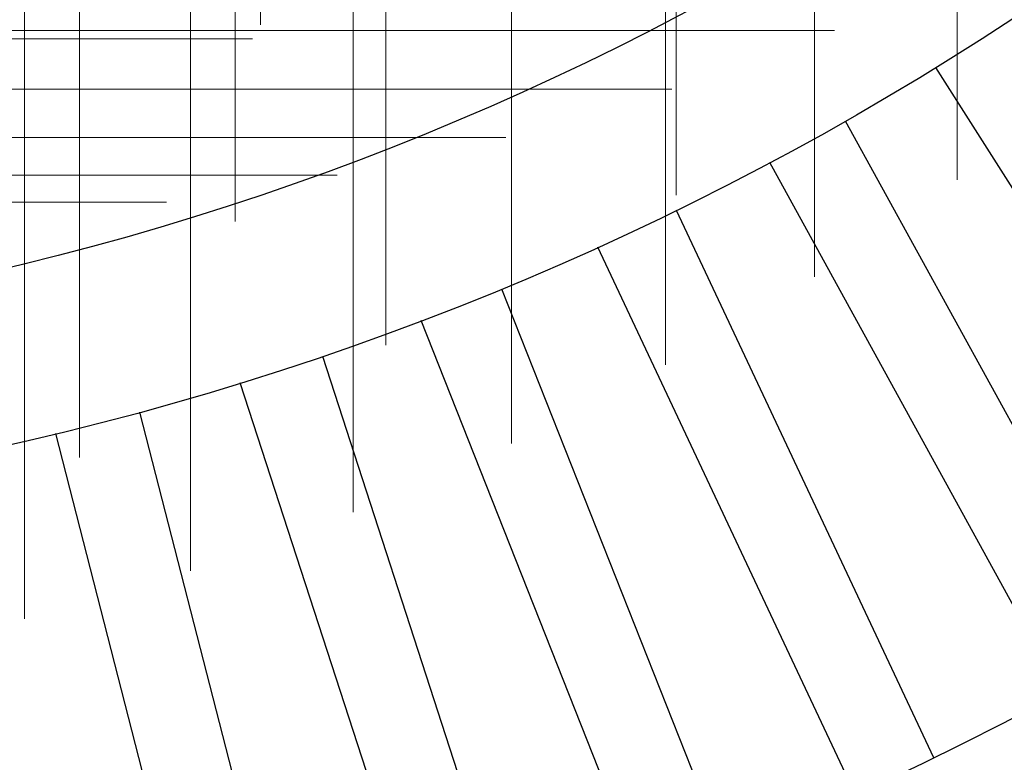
# Model space of a CAD drawing. Header units: millimetres. Extents: x -50 to 901, y -50 to 714.
# Tile 57 of 186: x 7.87 to 19.27, y -38.1 to -29.5. Entities that reach past the tile are written whole.
import ezdxf

# ---------------------------------------------------------------- set-up
doc = ezdxf.new("R2010")
doc.units = ezdxf.units.MM

# ---------------------------------------------------------------- blocks, each defined once
blk = doc.blocks.new('SW_CENTERMARKSYMBOL_299')
at = {"color": 0, "linetype": 'Continuous', "lineweight": 18}
for p, q in [((0, 0), (5, 0)), ((5, 0), (5.693, 0))]:
    blk.add_line(p, q, dxfattribs=at)
blk = doc.blocks.new('SW_CENTERMARKSYMBOL_313')
at = {"color": 0, "linetype": 'Continuous', "lineweight": 18}
for p, q in [((0, 0), (0, -5)), ((0, -5), (0, -5.693))]:
    blk.add_line(p, q, dxfattribs=at)
blk = doc.blocks.new('SW_CENTERMARKSYMBOL_314')
at = {"color": 0, "linetype": 'Continuous', "lineweight": 18}
for p, q in [((0, 0), (0, -5)), ((0, -5), (0, -5.659))]:
    blk.add_line(p, q, dxfattribs=at)
blk = doc.blocks.new('SW_CENTERMARKSYMBOL_315')
at = {"color": 0, "linetype": 'Continuous', "lineweight": 18}
blk.add_line((0, -5), (0, -5.659), dxfattribs=at)
blk = doc.blocks.new('SW_CENTERMARKSYMBOL_317')
at = {"color": 0, "linetype": 'Continuous', "lineweight": 18}
for p, q in [((0, 0), (0, -5)), ((0, -5), (0, -5.693))]:
    blk.add_line(p, q, dxfattribs=at)
blk = doc.blocks.new('SW_CENTERMARKSYMBOL_323')
at = {"color": 0, "linetype": 'Continuous', "lineweight": 18}
for p, q in [((0, 0), (0, -5)), ((0, -5), (0, -5.693))]:
    blk.add_line(p, q, dxfattribs=at)
blk = doc.blocks.new('SW_CENTERMARKSYMBOL_414')
at = {"color": 0, "linetype": 'Continuous', "lineweight": 18}
for p, q in [((0, 0), (0, -5)), ((0, -5), (0, -5.575))]:
    blk.add_line(p, q, dxfattribs=at)
blk = doc.blocks.new('SW_CENTERMARKSYMBOL_415')
at = {"color": 0, "linetype": 'Continuous', "lineweight": 18}
for p, q in [((0, 0), (0, -5)), ((0, -5), (0, -5.575))]:
    blk.add_line(p, q, dxfattribs=at)
blk = doc.blocks.new('SW_CENTERMARKSYMBOL_416')
at = {"color": 0, "linetype": 'Continuous', "lineweight": 18}
for p, q in [((0, 0), (0, -5)), ((0, -5), (0, -5.575))]:
    blk.add_line(p, q, dxfattribs=at)
blk = doc.blocks.new('SW_CENTERMARKSYMBOL_417')
at = {"color": 0, "linetype": 'Continuous', "lineweight": 18}
for p, q in [((0, 0), (0, -5)), ((0, -5), (0, -5.575))]:
    blk.add_line(p, q, dxfattribs=at)
blk = doc.blocks.new('SW_CENTERMARKSYMBOL_418')
at = {"color": 0, "linetype": 'Continuous', "lineweight": 18}
for p, q in [((0, 0), (0, 5)), ((0, 0), (-5, 0)), ((0, 0), (0, -5)), ((0, 0), (5, 0)), ((5, 0), (5.575, 0)), ((0, -5), (0, -5.575))]:
    blk.add_line(p, q, dxfattribs=at)
blk = doc.blocks.new('SW_CENTERMARKSYMBOL_419')
at = {"color": 0, "linetype": 'Continuous', "lineweight": 18}
for p, q in [((0, 0), (0, 5)), ((0, 0), (-5, 0)), ((0, 0), (0, -5)), ((0, 0), (5, 0)), ((5, 0), (5.575, 0)), ((0, -5), (0, -5.575))]:
    blk.add_line(p, q, dxfattribs=at)
blk = doc.blocks.new('SW_CENTERMARKSYMBOL_420')
at = {"color": 0, "linetype": 'Continuous', "lineweight": 18}
for p, q in [((0, 0), (0, 5)), ((0, 0), (-5, 0)), ((0, 0), (0, -5)), ((0, 0), (5, 0)), ((5, 0), (5.575, 0)), ((0, -5), (0, -5.575))]:
    blk.add_line(p, q, dxfattribs=at)
blk = doc.blocks.new('SW_CENTERMARKSYMBOL_421')
at = {"color": 0, "linetype": 'Continuous', "lineweight": 18}
for p, q in [((0, 0), (5, 0)), ((5, 0), (5.575, 0))]:
    blk.add_line(p, q, dxfattribs=at)
blk = doc.blocks.new('SW_CENTERMARKSYMBOL_422')
at = {"color": 0, "linetype": 'Continuous', "lineweight": 18}
for p, q in [((0, 0), (5, 0)), ((5, 0), (5.575, 0))]:
    blk.add_line(p, q, dxfattribs=at)
blk = doc.blocks.new('SW_CENTERMARKSYMBOL_512')
at = {"color": 0, "linetype": 'Continuous', "lineweight": 18}
for p, q in [((0, 0), (0, -5)), ((0, -5), (0, -5.659))]:
    blk.add_line(p, q, dxfattribs=at)
blk = doc.blocks.new('SW_CENTERMARKSYMBOL_862')
at = {"color": 0, "linetype": 'Continuous', "lineweight": 18}
for p, q in [((0, 0), (5, 0)), ((5, 0), (5.693, 0))]:
    blk.add_line(p, q, dxfattribs=at)
blk = doc.blocks.new('SW_CENTERMARKSYMBOL_876')
at = {"color": 0, "linetype": 'Continuous', "lineweight": 18}
for p, q in [((0, 0), (0, -5)), ((0, -5), (0, -5.693))]:
    blk.add_line(p, q, dxfattribs=at)
blk = doc.blocks.new('SW_CENTERMARKSYMBOL_877')
at = {"color": 0, "linetype": 'Continuous', "lineweight": 18}
for p, q in [((0, 0), (0, -5)), ((0, -5), (0, -5.659))]:
    blk.add_line(p, q, dxfattribs=at)
blk = doc.blocks.new('SW_CENTERMARKSYMBOL_878')
at = {"color": 0, "linetype": 'Continuous', "lineweight": 18}
blk.add_line((0, -5), (0, -5.659), dxfattribs=at)
blk = doc.blocks.new('SW_CENTERMARKSYMBOL_880')
at = {"color": 0, "linetype": 'Continuous', "lineweight": 18}
for p, q in [((0, 0), (0, -5)), ((0, -5), (0, -5.693))]:
    blk.add_line(p, q, dxfattribs=at)
blk = doc.blocks.new('SW_CENTERMARKSYMBOL_886')
at = {"color": 0, "linetype": 'Continuous', "lineweight": 18}
for p, q in [((0, 0), (0, -5)), ((0, -5), (0, -5.693))]:
    blk.add_line(p, q, dxfattribs=at)
blk = doc.blocks.new('SW_CENTERMARKSYMBOL_977')
at = {"color": 0, "linetype": 'Continuous', "lineweight": 18}
for p, q in [((0, 0), (0, -5)), ((0, -5), (0, -5.575))]:
    blk.add_line(p, q, dxfattribs=at)
blk = doc.blocks.new('SW_CENTERMARKSYMBOL_978')
at = {"color": 0, "linetype": 'Continuous', "lineweight": 18}
for p, q in [((0, 0), (0, -5)), ((0, -5), (0, -5.575))]:
    blk.add_line(p, q, dxfattribs=at)
blk = doc.blocks.new('SW_CENTERMARKSYMBOL_979')
at = {"color": 0, "linetype": 'Continuous', "lineweight": 18}
for p, q in [((0, 0), (0, -5)), ((0, -5), (0, -5.575))]:
    blk.add_line(p, q, dxfattribs=at)
blk = doc.blocks.new('SW_CENTERMARKSYMBOL_980')
at = {"color": 0, "linetype": 'Continuous', "lineweight": 18}
for p, q in [((0, 0), (0, -5)), ((0, -5), (0, -5.575))]:
    blk.add_line(p, q, dxfattribs=at)
blk = doc.blocks.new('SW_CENTERMARKSYMBOL_981')
at = {"color": 0, "linetype": 'Continuous', "lineweight": 18}
for p, q in [((0, 0), (0, 5)), ((0, 0), (-5, 0)), ((0, 0), (0, -5)), ((0, 0), (5, 0)), ((5, 0), (5.575, 0)), ((0, -5), (0, -5.575))]:
    blk.add_line(p, q, dxfattribs=at)
blk = doc.blocks.new('SW_CENTERMARKSYMBOL_982')
at = {"color": 0, "linetype": 'Continuous', "lineweight": 18}
for p, q in [((0, 0), (0, 5)), ((0, 0), (-5, 0)), ((0, 0), (0, -5)), ((0, 0), (5, 0)), ((5, 0), (5.575, 0)), ((0, -5), (0, -5.575))]:
    blk.add_line(p, q, dxfattribs=at)
blk = doc.blocks.new('SW_CENTERMARKSYMBOL_983')
at = {"color": 0, "linetype": 'Continuous', "lineweight": 18}
for p, q in [((0, 0), (0, 5)), ((0, 0), (-5, 0)), ((0, 0), (0, -5)), ((0, 0), (5, 0)), ((5, 0), (5.575, 0)), ((0, -5), (0, -5.575))]:
    blk.add_line(p, q, dxfattribs=at)
blk = doc.blocks.new('SW_CENTERMARKSYMBOL_984')
at = {"color": 0, "linetype": 'Continuous', "lineweight": 18}
for p, q in [((0, 0), (5, 0)), ((5, 0), (5.575, 0))]:
    blk.add_line(p, q, dxfattribs=at)
blk = doc.blocks.new('SW_CENTERMARKSYMBOL_985')
at = {"color": 0, "linetype": 'Continuous', "lineweight": 18}
for p, q in [((0, 0), (5, 0)), ((5, 0), (5.575, 0))]:
    blk.add_line(p, q, dxfattribs=at)
blk = doc.blocks.new('SW_CENTERMARKSYMBOL_1075')
at = {"color": 0, "linetype": 'Continuous', "lineweight": 18}
for p, q in [((0, 0), (0, -5)), ((0, -5), (0, -5.659))]:
    blk.add_line(p, q, dxfattribs=at)
blk = doc.blocks.new('SW_CENTERMARKSYMBOL_1425')
at = {"color": 0, "linetype": 'Continuous', "lineweight": 18}
for p, q in [((0, 0), (5, 0)), ((5, 0), (5.693, 0))]:
    blk.add_line(p, q, dxfattribs=at)
blk = doc.blocks.new('SW_CENTERMARKSYMBOL_1439')
at = {"color": 0, "linetype": 'Continuous', "lineweight": 18}
for p, q in [((0, 0), (0, -5)), ((0, -5), (0, -5.693))]:
    blk.add_line(p, q, dxfattribs=at)
blk = doc.blocks.new('SW_CENTERMARKSYMBOL_1440')
at = {"color": 0, "linetype": 'Continuous', "lineweight": 18}
for p, q in [((0, 0), (0, -5)), ((0, -5), (0, -5.659))]:
    blk.add_line(p, q, dxfattribs=at)
blk = doc.blocks.new('SW_CENTERMARKSYMBOL_1441')
at = {"color": 0, "linetype": 'Continuous', "lineweight": 18}
blk.add_line((0, -5), (0, -5.659), dxfattribs=at)
blk = doc.blocks.new('SW_CENTERMARKSYMBOL_1443')
at = {"color": 0, "linetype": 'Continuous', "lineweight": 18}
for p, q in [((0, 0), (0, -5)), ((0, -5), (0, -5.693))]:
    blk.add_line(p, q, dxfattribs=at)
blk = doc.blocks.new('SW_CENTERMARKSYMBOL_1449')
at = {"color": 0, "linetype": 'Continuous', "lineweight": 18}
for p, q in [((0, 0), (0, -5)), ((0, -5), (0, -5.693))]:
    blk.add_line(p, q, dxfattribs=at)
blk = doc.blocks.new('SW_CENTERMARKSYMBOL_1540')
at = {"color": 0, "linetype": 'Continuous', "lineweight": 18}
for p, q in [((0, 0), (0, -5)), ((0, -5), (0, -5.575))]:
    blk.add_line(p, q, dxfattribs=at)
blk = doc.blocks.new('SW_CENTERMARKSYMBOL_1541')
at = {"color": 0, "linetype": 'Continuous', "lineweight": 18}
for p, q in [((0, 0), (0, -5)), ((0, -5), (0, -5.575))]:
    blk.add_line(p, q, dxfattribs=at)
blk = doc.blocks.new('SW_CENTERMARKSYMBOL_1542')
at = {"color": 0, "linetype": 'Continuous', "lineweight": 18}
for p, q in [((0, 0), (0, -5)), ((0, -5), (0, -5.575))]:
    blk.add_line(p, q, dxfattribs=at)
blk = doc.blocks.new('SW_CENTERMARKSYMBOL_1543')
at = {"color": 0, "linetype": 'Continuous', "lineweight": 18}
for p, q in [((0, 0), (0, -5)), ((0, -5), (0, -5.575))]:
    blk.add_line(p, q, dxfattribs=at)
blk = doc.blocks.new('SW_CENTERMARKSYMBOL_1544')
at = {"color": 0, "linetype": 'Continuous', "lineweight": 18}
for p, q in [((0, 0), (0, 5)), ((0, 0), (-5, 0)), ((0, 0), (0, -5)), ((0, 0), (5, 0)), ((5, 0), (5.575, 0)), ((0, -5), (0, -5.575))]:
    blk.add_line(p, q, dxfattribs=at)
blk = doc.blocks.new('SW_CENTERMARKSYMBOL_1545')
at = {"color": 0, "linetype": 'Continuous', "lineweight": 18}
for p, q in [((0, 0), (0, 5)), ((0, 0), (-5, 0)), ((0, 0), (0, -5)), ((0, 0), (5, 0)), ((5, 0), (5.575, 0)), ((0, -5), (0, -5.575))]:
    blk.add_line(p, q, dxfattribs=at)
blk = doc.blocks.new('SW_CENTERMARKSYMBOL_1546')
at = {"color": 0, "linetype": 'Continuous', "lineweight": 18}
for p, q in [((0, 0), (0, 5)), ((0, 0), (-5, 0)), ((0, 0), (0, -5)), ((0, 0), (5, 0)), ((5, 0), (5.575, 0)), ((0, -5), (0, -5.575))]:
    blk.add_line(p, q, dxfattribs=at)
blk = doc.blocks.new('SW_CENTERMARKSYMBOL_1547')
at = {"color": 0, "linetype": 'Continuous', "lineweight": 18}
for p, q in [((0, 0), (5, 0)), ((5, 0), (5.575, 0))]:
    blk.add_line(p, q, dxfattribs=at)
blk = doc.blocks.new('SW_CENTERMARKSYMBOL_1548')
at = {"color": 0, "linetype": 'Continuous', "lineweight": 18}
for p, q in [((0, 0), (5, 0)), ((5, 0), (5.575, 0))]:
    blk.add_line(p, q, dxfattribs=at)
blk = doc.blocks.new('SW_CENTERMARKSYMBOL_1638')
at = {"color": 0, "linetype": 'Continuous', "lineweight": 18}
for p, q in [((0, 0), (0, -5)), ((0, -5), (0, -5.659))]:
    blk.add_line(p, q, dxfattribs=at)
blk = doc.blocks.new('SW_CENTERMARKSYMBOL_1988')
at = {"color": 0, "linetype": 'Continuous', "lineweight": 18}
for p, q in [((0, 0), (5, 0)), ((5, 0), (5.693, 0))]:
    blk.add_line(p, q, dxfattribs=at)
blk = doc.blocks.new('SW_CENTERMARKSYMBOL_2002')
at = {"color": 0, "linetype": 'Continuous', "lineweight": 18}
for p, q in [((0, 0), (0, -5)), ((0, -5), (0, -5.693))]:
    blk.add_line(p, q, dxfattribs=at)
blk = doc.blocks.new('SW_CENTERMARKSYMBOL_2003')
at = {"color": 0, "linetype": 'Continuous', "lineweight": 18}
for p, q in [((0, 0), (0, -5)), ((0, -5), (0, -5.659))]:
    blk.add_line(p, q, dxfattribs=at)
blk = doc.blocks.new('SW_CENTERMARKSYMBOL_2004')
at = {"color": 0, "linetype": 'Continuous', "lineweight": 18}
blk.add_line((0, -5), (0, -5.659), dxfattribs=at)
blk = doc.blocks.new('SW_CENTERMARKSYMBOL_2006')
at = {"color": 0, "linetype": 'Continuous', "lineweight": 18}
for p, q in [((0, 0), (0, -5)), ((0, -5), (0, -5.693))]:
    blk.add_line(p, q, dxfattribs=at)
blk = doc.blocks.new('SW_CENTERMARKSYMBOL_2012')
at = {"color": 0, "linetype": 'Continuous', "lineweight": 18}
for p, q in [((0, 0), (0, -5)), ((0, -5), (0, -5.693))]:
    blk.add_line(p, q, dxfattribs=at)
blk = doc.blocks.new('SW_CENTERMARKSYMBOL_2103')
at = {"color": 0, "linetype": 'Continuous', "lineweight": 18}
for p, q in [((0, 0), (0, -5)), ((0, -5), (0, -5.575))]:
    blk.add_line(p, q, dxfattribs=at)
blk = doc.blocks.new('SW_CENTERMARKSYMBOL_2104')
at = {"color": 0, "linetype": 'Continuous', "lineweight": 18}
for p, q in [((0, 0), (0, -5)), ((0, -5), (0, -5.575))]:
    blk.add_line(p, q, dxfattribs=at)
blk = doc.blocks.new('SW_CENTERMARKSYMBOL_2105')
at = {"color": 0, "linetype": 'Continuous', "lineweight": 18}
for p, q in [((0, 0), (0, -5)), ((0, -5), (0, -5.575))]:
    blk.add_line(p, q, dxfattribs=at)
blk = doc.blocks.new('SW_CENTERMARKSYMBOL_2106')
at = {"color": 0, "linetype": 'Continuous', "lineweight": 18}
for p, q in [((0, 0), (0, -5)), ((0, -5), (0, -5.575))]:
    blk.add_line(p, q, dxfattribs=at)
blk = doc.blocks.new('SW_CENTERMARKSYMBOL_2107')
at = {"color": 0, "linetype": 'Continuous', "lineweight": 18}
for p, q in [((0, 0), (0, 5)), ((0, 0), (-5, 0)), ((0, 0), (0, -5)), ((0, 0), (5, 0)), ((5, 0), (5.575, 0)), ((0, -5), (0, -5.575))]:
    blk.add_line(p, q, dxfattribs=at)
blk = doc.blocks.new('SW_CENTERMARKSYMBOL_2108')
at = {"color": 0, "linetype": 'Continuous', "lineweight": 18}
for p, q in [((0, 0), (0, 5)), ((0, 0), (-5, 0)), ((0, 0), (0, -5)), ((0, 0), (5, 0)), ((5, 0), (5.575, 0)), ((0, -5), (0, -5.575))]:
    blk.add_line(p, q, dxfattribs=at)
blk = doc.blocks.new('SW_CENTERMARKSYMBOL_2109')
at = {"color": 0, "linetype": 'Continuous', "lineweight": 18}
for p, q in [((0, 0), (0, 5)), ((0, 0), (-5, 0)), ((0, 0), (0, -5)), ((0, 0), (5, 0)), ((5, 0), (5.575, 0)), ((0, -5), (0, -5.575))]:
    blk.add_line(p, q, dxfattribs=at)
blk = doc.blocks.new('SW_CENTERMARKSYMBOL_2110')
at = {"color": 0, "linetype": 'Continuous', "lineweight": 18}
for p, q in [((0, 0), (5, 0)), ((5, 0), (5.575, 0))]:
    blk.add_line(p, q, dxfattribs=at)
blk = doc.blocks.new('SW_CENTERMARKSYMBOL_2111')
at = {"color": 0, "linetype": 'Continuous', "lineweight": 18}
for p, q in [((0, 0), (5, 0)), ((5, 0), (5.575, 0))]:
    blk.add_line(p, q, dxfattribs=at)
blk = doc.blocks.new('SW_CENTERMARKSYMBOL_2201')
at = {"color": 0, "linetype": 'Continuous', "lineweight": 18}
for p, q in [((0, 0), (0, -5)), ((0, -5), (0, -5.659))]:
    blk.add_line(p, q, dxfattribs=at)
blk = doc.blocks.new('SW_CENTERMARKSYMBOL_2551')
at = {"color": 0, "linetype": 'Continuous', "lineweight": 18}
for p, q in [((0, 0), (5, 0)), ((5, 0), (5.693, 0))]:
    blk.add_line(p, q, dxfattribs=at)
blk = doc.blocks.new('SW_CENTERMARKSYMBOL_2565')
at = {"color": 0, "linetype": 'Continuous', "lineweight": 18}
for p, q in [((0, 0), (0, -5)), ((0, -5), (0, -5.693))]:
    blk.add_line(p, q, dxfattribs=at)
blk = doc.blocks.new('SW_CENTERMARKSYMBOL_2566')
at = {"color": 0, "linetype": 'Continuous', "lineweight": 18}
for p, q in [((0, 0), (0, -5)), ((0, -5), (0, -5.659))]:
    blk.add_line(p, q, dxfattribs=at)
blk = doc.blocks.new('SW_CENTERMARKSYMBOL_2567')
at = {"color": 0, "linetype": 'Continuous', "lineweight": 18}
blk.add_line((0, -5), (0, -5.659), dxfattribs=at)
blk = doc.blocks.new('SW_CENTERMARKSYMBOL_2569')
at = {"color": 0, "linetype": 'Continuous', "lineweight": 18}
for p, q in [((0, 0), (0, -5)), ((0, -5), (0, -5.693))]:
    blk.add_line(p, q, dxfattribs=at)
blk = doc.blocks.new('SW_CENTERMARKSYMBOL_2575')
at = {"color": 0, "linetype": 'Continuous', "lineweight": 18}
for p, q in [((0, 0), (0, -5)), ((0, -5), (0, -5.693))]:
    blk.add_line(p, q, dxfattribs=at)
blk = doc.blocks.new('SW_CENTERMARKSYMBOL_2666')
at = {"color": 0, "linetype": 'Continuous', "lineweight": 18}
for p, q in [((0, 0), (0, -5)), ((0, -5), (0, -5.575))]:
    blk.add_line(p, q, dxfattribs=at)
blk = doc.blocks.new('SW_CENTERMARKSYMBOL_2667')
at = {"color": 0, "linetype": 'Continuous', "lineweight": 18}
for p, q in [((0, 0), (0, -5)), ((0, -5), (0, -5.575))]:
    blk.add_line(p, q, dxfattribs=at)
blk = doc.blocks.new('SW_CENTERMARKSYMBOL_2668')
at = {"color": 0, "linetype": 'Continuous', "lineweight": 18}
for p, q in [((0, 0), (0, -5)), ((0, -5), (0, -5.575))]:
    blk.add_line(p, q, dxfattribs=at)
blk = doc.blocks.new('SW_CENTERMARKSYMBOL_2669')
at = {"color": 0, "linetype": 'Continuous', "lineweight": 18}
for p, q in [((0, 0), (0, -5)), ((0, -5), (0, -5.575))]:
    blk.add_line(p, q, dxfattribs=at)
blk = doc.blocks.new('SW_CENTERMARKSYMBOL_2670')
at = {"color": 0, "linetype": 'Continuous', "lineweight": 18}
for p, q in [((0, 0), (0, 5)), ((0, 0), (-5, 0)), ((0, 0), (0, -5)), ((0, 0), (5, 0)), ((5, 0), (5.575, 0)), ((0, -5), (0, -5.575))]:
    blk.add_line(p, q, dxfattribs=at)
blk = doc.blocks.new('SW_CENTERMARKSYMBOL_2671')
at = {"color": 0, "linetype": 'Continuous', "lineweight": 18}
for p, q in [((0, 0), (0, 5)), ((0, 0), (-5, 0)), ((0, 0), (0, -5)), ((0, 0), (5, 0)), ((5, 0), (5.575, 0)), ((0, -5), (0, -5.575))]:
    blk.add_line(p, q, dxfattribs=at)
blk = doc.blocks.new('SW_CENTERMARKSYMBOL_2672')
at = {"color": 0, "linetype": 'Continuous', "lineweight": 18}
for p, q in [((0, 0), (0, 5)), ((0, 0), (-5, 0)), ((0, 0), (0, -5)), ((0, 0), (5, 0)), ((5, 0), (5.575, 0)), ((0, -5), (0, -5.575))]:
    blk.add_line(p, q, dxfattribs=at)
blk = doc.blocks.new('SW_CENTERMARKSYMBOL_2673')
at = {"color": 0, "linetype": 'Continuous', "lineweight": 18}
for p, q in [((0, 0), (5, 0)), ((5, 0), (5.575, 0))]:
    blk.add_line(p, q, dxfattribs=at)
blk = doc.blocks.new('SW_CENTERMARKSYMBOL_2674')
at = {"color": 0, "linetype": 'Continuous', "lineweight": 18}
for p, q in [((0, 0), (5, 0)), ((5, 0), (5.575, 0))]:
    blk.add_line(p, q, dxfattribs=at)
blk = doc.blocks.new('SW_CENTERMARKSYMBOL_2764')
at = {"color": 0, "linetype": 'Continuous', "lineweight": 18}
for p, q in [((0, 0), (0, -5)), ((0, -5), (0, -5.659))]:
    blk.add_line(p, q, dxfattribs=at)

msp = doc.modelspace()

# ---------------------------------------------------------------- linework, layer by layer
at = {"color": 7, "linetype": 'Continuous', "lineweight": 25}
for p, q in [((22.232, -35.965), (18.481, -30.054)), ((22.232, -35.965), (18.481, -30.054)), ((22.232, -35.965), (18.481, -30.054)), ((22.232, -35.965), (18.481, -30.054)), ((22.232, -35.965), (18.481, -30.054)), ((17.433, -30.673), (20.806, -36.808)), ((17.433, -30.673), (20.806, -36.808)), ((17.433, -30.673), (20.806, -36.808)), ((17.433, -30.673), (20.806, -36.808)), ((17.433, -30.673), (20.806, -36.808)), ((19.93, -37.29), (16.557, -31.155)), ((19.93, -37.29), (16.557, -31.155)), ((19.93, -37.29), (16.557, -31.155)), ((19.93, -37.29), (16.557, -31.155)), ((19.93, -37.29), (16.557, -31.155)), ((15.473, -31.707), (18.454, -38.042)), ((15.473, -31.707), (18.454, -38.042)), ((15.473, -31.707), (18.454, -38.042)), ((15.473, -31.707), (18.454, -38.042)), ((15.473, -31.707), (18.454, -38.042)), ((17.549, -38.468), (14.568, -32.133)), ((17.549, -38.468), (14.568, -32.133)), ((17.549, -38.468), (14.568, -32.133)), ((17.549, -38.468), (14.568, -32.133)), ((17.549, -38.468), (14.568, -32.133)), ((13.452, -32.616), (16.029, -39.125)), ((13.452, -32.616), (16.029, -39.125)), ((13.452, -32.616), (16.029, -39.125)), ((13.452, -32.616), (16.029, -39.125)), ((13.452, -32.616), (16.029, -39.125)), ((15.099, -39.494), (12.522, -32.985)), ((15.099, -39.494), (12.522, -32.985)), ((15.099, -39.494), (12.522, -32.985)), ((15.099, -39.494), (12.522, -32.985)), ((15.099, -39.494), (12.522, -32.985)), ((11.377, -33.397), (13.54, -40.055)), ((11.377, -33.397), (13.54, -40.055)), ((11.377, -33.397), (13.54, -40.055)), ((11.377, -33.397), (13.54, -40.055)), ((11.377, -33.397), (13.54, -40.055)), ((12.589, -40.364), (10.426, -33.706)), ((12.589, -40.364), (10.426, -33.706)), ((12.589, -40.364), (10.426, -33.706)), ((12.589, -40.364), (10.426, -33.706)), ((12.589, -40.364), (10.426, -33.706)), ((9.258, -34.045), (10.999, -40.826)), ((9.258, -34.045), (10.999, -40.826)), ((9.258, -34.045), (10.999, -40.826)), ((9.258, -34.045), (10.999, -40.826)), ((9.258, -34.045), (10.999, -40.826)), ((10.03, -41.074), (8.289, -34.294)), ((10.03, -41.074), (8.289, -34.294)), ((10.03, -41.074), (8.289, -34.294)), ((10.03, -41.074), (8.289, -34.294)), ((10.03, -41.074), (8.289, -34.294))]:
    msp.add_line(p, q, dxfattribs=at)
for radius in [45, 45, 45, 45, 45, 43.896, 43.896, 43.896, 43.896, 43.896, 43.622, 43.622, 43.622, 43.622, 43.622, 42.281, 42.281, 42.281, 42.281, 42.281, 35.281, 35.281, 35.281, 35.281, 35.281, 33.281, 33.281, 33.281, 33.281, 33.281]:
    msp.add_circle((0, 0), radius, dxfattribs=at)
msp.add_arc((0, 0), 50, 274.0115, 355.9885, dxfattribs=at)
msp.add_arc((0, 0), 50, 274.0115, 355.9885, dxfattribs=at)
msp.add_arc((0, 0), 50, 274.0115, 355.9885, dxfattribs=at)
msp.add_arc((0, 0), 50, 274.0115, 355.9885, dxfattribs=at)
msp.add_arc((0, 0), 50, 274.0115, 355.9885, dxfattribs=at)

# ---------------------------------------------------------------- block references
at = {"color": 7, "linetype": 'Continuous', "lineweight": 18}
for name, p in [('SW_CENTERMARKSYMBOL_315', (10.659, -23.902)), ('SW_CENTERMARKSYMBOL_878', (10.659, -23.902)), ('SW_CENTERMARKSYMBOL_1441', (10.659, -23.902)), ('SW_CENTERMARKSYMBOL_2004', (10.659, -23.902)), ('SW_CENTERMARKSYMBOL_2567', (10.659, -23.902)), ('SW_CENTERMARKSYMBOL_512', (13.565, -24.675)), ('SW_CENTERMARKSYMBOL_1075', (13.565, -24.675)), ('SW_CENTERMARKSYMBOL_1638', (13.565, -24.675)), ('SW_CENTERMARKSYMBOL_2201', (13.565, -24.675)), ('SW_CENTERMARKSYMBOL_2764', (13.565, -24.675)), ('SW_CENTERMARKSYMBOL_317', (15.474, -25.84)), ('SW_CENTERMARKSYMBOL_880', (15.474, -25.84)), ('SW_CENTERMARKSYMBOL_1443', (15.474, -25.84)), ('SW_CENTERMARKSYMBOL_2006', (15.474, -25.84)), ('SW_CENTERMARKSYMBOL_2569', (15.474, -25.84)), ('SW_CENTERMARKSYMBOL_414', (18.73, -25.78)), ('SW_CENTERMARKSYMBOL_977', (18.73, -25.78)), ('SW_CENTERMARKSYMBOL_1540', (18.73, -25.78)), ('SW_CENTERMARKSYMBOL_2103', (18.73, -25.78)), ('SW_CENTERMARKSYMBOL_2666', (18.73, -25.78)), ('SW_CENTERMARKSYMBOL_314', (10.365, -26.18)), ('SW_CENTERMARKSYMBOL_877', (10.365, -26.18)), ('SW_CENTERMARKSYMBOL_1440', (10.365, -26.18)), ('SW_CENTERMARKSYMBOL_2003', (10.365, -26.18)), ('SW_CENTERMARKSYMBOL_2566', (10.365, -26.18)), ('SW_CENTERMARKSYMBOL_415', (17.075, -26.905)), ('SW_CENTERMARKSYMBOL_978', (17.075, -26.905)), ('SW_CENTERMARKSYMBOL_1541', (17.075, -26.905)), ('SW_CENTERMARKSYMBOL_2104', (17.075, -26.905)), ('SW_CENTERMARKSYMBOL_2667', (17.075, -26.905)), ('SW_CENTERMARKSYMBOL_313', (12.113, -27.576)), ('SW_CENTERMARKSYMBOL_876', (12.113, -27.576)), ('SW_CENTERMARKSYMBOL_1439', (12.113, -27.576)), ('SW_CENTERMARKSYMBOL_2002', (12.113, -27.576)), ('SW_CENTERMARKSYMBOL_2565', (12.113, -27.576)), ('SW_CENTERMARKSYMBOL_416', (15.352, -27.924)), ('SW_CENTERMARKSYMBOL_979', (15.352, -27.924)), ('SW_CENTERMARKSYMBOL_1542', (15.352, -27.924)), ('SW_CENTERMARKSYMBOL_2105', (15.352, -27.924)), ('SW_CENTERMARKSYMBOL_2668', (15.352, -27.924)), ('SW_CENTERMARKSYMBOL_323', (8.562, -28.876)), ('SW_CENTERMARKSYMBOL_886', (8.562, -28.876)), ('SW_CENTERMARKSYMBOL_1449', (8.562, -28.876)), ('SW_CENTERMARKSYMBOL_2012', (8.562, -28.876)), ('SW_CENTERMARKSYMBOL_2575', (8.562, -28.876)), ('SW_CENTERMARKSYMBOL_417', (13.568, -28.833)), ('SW_CENTERMARKSYMBOL_980', (13.568, -28.833)), ('SW_CENTERMARKSYMBOL_1543', (13.568, -28.833)), ('SW_CENTERMARKSYMBOL_2106', (13.568, -28.833)), ('SW_CENTERMARKSYMBOL_2669', (13.568, -28.833)), ('SW_CENTERMARKSYMBOL_299', (4.875, -29.722)), ('SW_CENTERMARKSYMBOL_862', (4.875, -29.722)), ('SW_CENTERMARKSYMBOL_1425', (4.875, -29.722)), ('SW_CENTERMARKSYMBOL_1988', (4.875, -29.722)), ('SW_CENTERMARKSYMBOL_2551', (4.875, -29.722)), ('SW_CENTERMARKSYMBOL_418', (11.731, -29.628)), ('SW_CENTERMARKSYMBOL_981', (11.731, -29.628)), ('SW_CENTERMARKSYMBOL_1544', (11.731, -29.628)), ('SW_CENTERMARKSYMBOL_2107', (11.731, -29.628)), ('SW_CENTERMARKSYMBOL_2670', (11.731, -29.628)), ('SW_CENTERMARKSYMBOL_419', (9.847, -30.306)), ('SW_CENTERMARKSYMBOL_982', (9.847, -30.306)), ('SW_CENTERMARKSYMBOL_1545', (9.847, -30.306)), ('SW_CENTERMARKSYMBOL_2108', (9.847, -30.306)), ('SW_CENTERMARKSYMBOL_2671', (9.847, -30.306)), ('SW_CENTERMARKSYMBOL_420', (7.925, -30.865)), ('SW_CENTERMARKSYMBOL_983', (7.925, -30.865)), ('SW_CENTERMARKSYMBOL_1546', (7.925, -30.865)), ('SW_CENTERMARKSYMBOL_2109', (7.925, -30.865)), ('SW_CENTERMARKSYMBOL_2672', (7.925, -30.865)), ('SW_CENTERMARKSYMBOL_421', (5.971, -31.302)), ('SW_CENTERMARKSYMBOL_984', (5.971, -31.302)), ('SW_CENTERMARKSYMBOL_1547', (5.971, -31.302)), ('SW_CENTERMARKSYMBOL_2110', (5.971, -31.302)), ('SW_CENTERMARKSYMBOL_2673', (5.971, -31.302)), ('SW_CENTERMARKSYMBOL_422', (3.994, -31.615)), ('SW_CENTERMARKSYMBOL_985', (3.994, -31.615)), ('SW_CENTERMARKSYMBOL_1548', (3.994, -31.615)), ('SW_CENTERMARKSYMBOL_2111', (3.994, -31.615)), ('SW_CENTERMARKSYMBOL_2674', (3.994, -31.615))]:
    msp.add_blockref(name, p, dxfattribs=at)

doc.saveas('drawing.dxf')
